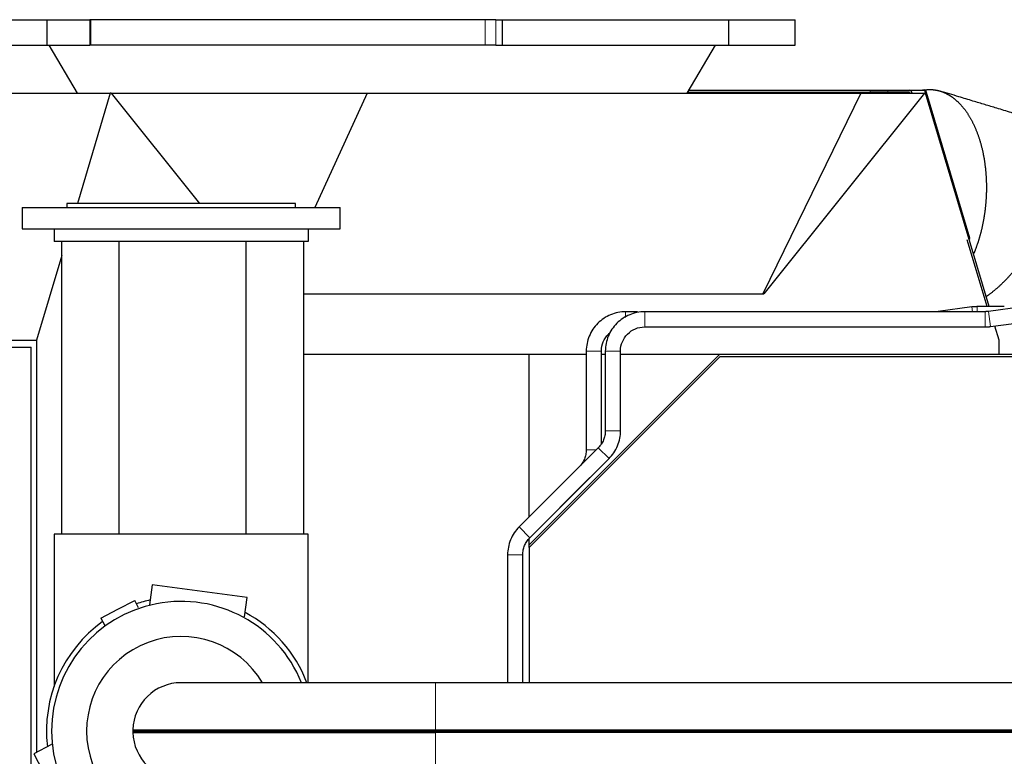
# Model space of a CAD drawing. Header units: inches. Extents: x 0 to 23760, y -13 to 16800.
# Tile 125 of 214: x 11033 to 11808, y 8259 to 8839. Entities that reach past the tile are written whole.
import ezdxf

# ---------------------------------------------------------------- set-up
doc = ezdxf.new("R2010")
doc.units = ezdxf.units.IN
doc.layers.add('254', color=7, linetype='Continuous', true_color=0xffffff)

msp = doc.modelspace()

# ---------------------------------------------------------------- linework, layer by layer
at = {"layer": '254', "color": 2, "linetype": 'Continuous', "lineweight": 25}
for p, q in [((11023.545, 8838.899), (11054.121, 8838.899)), ((11054.121, 8838.899), (11087.906, 8838.899)), ((11054.121, 8838.899), (11054.121, 8818.899)), ((11088.653, 8838.899), (11087.906, 8838.899)), ((11398.911, 8838.899), (11088.653, 8838.899)), ((11407.294, 8838.899), (11398.911, 8838.899)), ((11407.294, 8838.899), (11412.411, 8838.899)), ((11412.411, 8838.899), (11590.453, 8838.899)), ((11412.411, 8838.899), (11412.411, 8818.899)), ((11590.453, 8838.899), (11590.453, 8818.899)), ((11590.455, 8838.899), (11642.888, 8838.899)), ((11642.888, 8818.899), (11642.888, 8838.899)), ((11023.545, 8818.899), (11054.121, 8818.899)), ((11054.121, 8818.899), (11087.906, 8818.899)), ((11055.633, 8818.899), (11077.888, 8781.118)), ((11088.653, 8818.899), (11087.906, 8818.899)), ((11398.911, 8818.899), (11088.653, 8818.899)), ((11407.294, 8818.899), (11398.911, 8818.899)), ((11407.294, 8818.899), (11412.411, 8818.899)), ((11412.411, 8818.899), (11590.453, 8818.899)), ((11557.888, 8781.118), (11580.143, 8818.899)), ((11590.455, 8818.899), (11642.888, 8818.899)), ((10875.179, 8781.118), (11104.036, 8781.118)), ((11104.036, 8781.118), (11078.143, 8694.271)), ((11104.623, 8781.118), (11104.036, 8781.118)), ((11104.623, 8781.118), (11306.29, 8781.118)), ((11104.623, 8781.118), (11174.2, 8694.274)), ((11306.29, 8781.118), (11265.12, 8691.272)), ((11306.29, 8781.118), (11694.568, 8781.118)), ((11558.341, 8781.883), (11702.01, 8781.883)), ((11559.224, 8783.383), (11702.01, 8783.383)), ((11694.568, 8781.118), (11617.628, 8623.26)), ((11744.811, 8781.118), (11618.34, 8623.26)), ((11694.568, 8781.118), (11744.811, 8781.118)), ((11702.01, 8783.383), (11715.938, 8783.383)), ((11715.938, 8781.883), (11702.01, 8781.883)), ((11715.938, 8783.383), (11732.737, 8783.383)), ((11732.737, 8781.883), (11715.938, 8781.883)), ((11732.736, 8783.383), (11743.94, 8783.383)), ((11733.539, 8781.116), (11733.506, 8781.225)), ((11734.661, 8781.738), (11734.846, 8781.118)), ((11745.398, 8781.118), (11744.811, 8781.118)), ((11795.473, 8613.164), (11745.398, 8781.118)), ((11780.489, 8667.043), (11746.336, 8781.597)), ((11159.833, 8694.271), (11069.833, 8694.271)), ((11069.833, 8694.271), (11069.833, 8691.271)), ((11249.833, 8694.271), (11159.833, 8694.271)), ((11249.833, 8691.271), (11249.833, 8694.271)), ((11034.833, 8691.271), (11284.833, 8691.271)), ((11034.833, 8691.271), (11034.833, 8674.271)), ((11284.833, 8674.271), (11284.833, 8691.271)), ((11034.833, 8674.271), (11059.836, 8674.271)), ((11059.833, 8674.271), (11259.833, 8674.271)), ((11059.833, 8674.271), (11059.833, 8664.271)), ((11259.831, 8674.271), (11284.833, 8674.271)), ((11259.833, 8674.271), (11259.833, 8664.271)), ((11259.833, 8664.271), (11059.833, 8664.271)), ((11065.988, 8434.275), (11065.988, 8664.271)), ((11110.988, 8434.274), (11110.988, 8664.27)), ((11210.988, 8434.274), (11210.988, 8664.27)), ((11255.988, 8664.271), (11255.988, 8434.275)), ((11794.098, 8613.165), (11778.397, 8665.827)), ((11065.989, 8653.505), (11046.09, 8586.762)), ((11255.991, 8623.26), (11617.628, 8623.26)), ((11617.628, 8623.26), (11618.34, 8623.26)), ((11518.877, 8609.164), (11509.544, 8609.164)), ((11792.442, 8609.164), (11524.544, 8609.164)), ((11782.064, 8612.892), (11755.353, 8609.331)), ((11821.662, 8612.892), (11794.953, 8609.331)), ((11796.539, 8597.436), (11823.248, 8600.997)), ((11524.541, 8597.164), (11752.841, 8597.164)), ((11524.544, 8597.164), (11792.442, 8597.164)), ((11803.345, 8586.762), (11800.024, 8597.901)), ((10817.233, 8586.762), (11046.09, 8586.762)), ((11046.09, 8586.762), (11046.09, 8262.502)), ((11803.345, 8575.658), (11803.345, 8586.762)), ((10661.711, 8581.164), (11041.711, 8581.164)), ((11041.711, 7781.164), (11041.711, 8581.164)), ((11478.544, 8578.164), (11478.544, 8500.536)), ((11490.544, 8505.261), (11490.544, 8578.164)), ((11493.544, 8578.164), (11493.544, 8515.536)), ((11505.544, 8515.536), (11505.544, 8578.164)), ((11255.989, 8575.664), (11433.711, 8575.664)), ((11583.634, 8573.664), (11433.633, 8423.663)), ((11433.711, 8575.664), (11478.547, 8575.664)), ((11433.711, 8447.835), (11433.711, 8575.664)), ((11433.711, 8425.674), (11583.711, 8575.664)), ((11490.547, 8575.664), (11493.547, 8575.664)), ((11505.547, 8575.664), (11583.711, 8575.664)), ((12133.634, 8573.664), (11583.634, 8573.664)), ((11583.711, 8575.664), (12133.711, 8575.664)), ((11487.979, 8502.101), (11425.73, 8439.852)), ((11434.216, 8431.367), (11496.465, 8493.616)), ((11472.979, 8487.101), (11425.73, 8439.852)), ((11434.216, 8431.367), (11481.465, 8478.616)), ((11259.833, 8434.271), (11059.833, 8434.271)), ((11059.833, 8434.271), (11059.833, 8314.43)), ((11259.833, 8317.322), (11259.833, 8434.271)), ((11433.711, 8425.674), (11433.711, 8430.762)), ((11433.633, 8423.663), (11433.633, 8317.317)), ((11433.711, 8423.737), (11433.711, 8425.674)), ((11416.651, 8417.932), (11416.651, 8317.322)), ((11428.651, 8317.322), (11428.651, 8417.932)), ((11137.004, 8394.235), (11134.95, 8378.633)), ((11211.639, 8384.409), (11137.004, 8394.235)), ((11209.611, 8369.005), (11211.639, 8384.409)), ((11096.617, 8368.12), (11109.965, 8375.069)), ((11109.965, 8375.069), (11123.312, 8382.017)), ((11126.384, 8376.115), (11123.312, 8382.017)), ((11096.617, 8368.12), (11099.702, 8362.194)), ((11359.834, 8317.321), (11159.834, 8317.321)), ((12168.498, 8317.321), (11359.834, 8317.321)), ((11121.797, 8280.298), (11122.797, 8279.271)), ((11121.797, 8280.298), (11359.834, 8280.298)), ((11121.797, 8278.244), (11122.797, 8279.271)), ((11121.797, 8278.244), (11359.834, 8278.244)), ((11122.797, 8279.271), (11359.834, 8279.271)), ((11359.834, 8280.298), (12029.342, 8280.298)), ((11359.834, 8279.271), (12028.017, 8279.271)), ((12026.692, 8278.244), (11359.834, 8278.244)), ((11057.777, 8268.578), (11043.995, 8261.404)), ((11043.995, 8261.404), (11061.375, 8228.017))]:
    msp.add_line(p, q, dxfattribs=at)
at = {"layer": '254', "color": 110, "linetype": 'Continuous', "lineweight": 13}
for p, q in [((11087.906, 8838.899), (11087.906, 8818.899)), ((11088.653, 8838.899), (11088.653, 8818.899)), ((11398.911, 8838.899), (11398.911, 8818.899)), ((11407.294, 8838.899), (11407.294, 8818.899)), ((11557.952, 8781.225), (11733.506, 8781.225)), ((11702.01, 8781.883), (11702.01, 8783.383)), ((11715.938, 8783.383), (11715.938, 8781.883)), ((11509.544, 8604.661), (11509.544, 8609.164)), ((11524.544, 8597.164), (11524.544, 8609.164)), ((11755.375, 8609.164), (11755.353, 8609.331)), ((11782.561, 8609.164), (11782.064, 8612.892)), ((11786.16, 8609.164), (11786.16, 8613.164)), ((11792.442, 8597.164), (11792.442, 8609.164)), ((11796.539, 8597.436), (11794.953, 8609.331)), ((11490.544, 8578.164), (11478.544, 8578.164)), ((11505.544, 8578.164), (11493.544, 8578.164)), ((11505.544, 8515.536), (11493.544, 8515.536)), ((11486.414, 8500.536), (11478.544, 8500.536)), ((11496.465, 8493.616), (11487.979, 8502.101)), ((11434.216, 8431.367), (11425.73, 8439.852)), ((11416.651, 8417.932), (11428.65, 8417.932)), ((11359.834, 8280.298), (11359.834, 8317.321)), ((11359.834, 8280.298), (11359.834, 8279.271)), ((11359.834, 8278.244), (11359.834, 8279.271)), ((11359.834, 8278.244), (11359.834, 8241.221))]:
    msp.add_line(p, q, dxfattribs=at)
at = {"layer": '254', "color": 2, "linetype": 'Continuous', "lineweight": 25}
for centre, radius, start, end in [((11743.94, 8780.883), 2.5, 16.60179, 90), ((11159.834, 8279.271), 102, 21.898125, 180), ((11159.833, 8279.271), 106, 103.303125, 109.33875), ((11159.833, 8279.271), 106, 21.031875, 61.700625), ((11159.833, 8279.271), 106, 125.6625, 186.705), ((11159.834, 8279.271), 74.397, 30.763125, 270), ((11159.834, 8279.271), 38.05, 90, 178.453367), ((11159.834, 8279.271), 102, 180, 338.101875), ((11159.834, 8279.271), 38.05, 181.546633, 270), ((11159.834, 8279.271), 38, 178.526794, 181.473206)]:
    msp.add_arc(centre, radius, start, end, dxfattribs=at)
for centre, major_axis, ratio, start_param, end_param in [((11732.737, 8780.883), (0, -2.5), 0.819152, 1.9198622, 3.1415927), ((11732.737, 8780.883), (0, 1), 0.819152, 5.0614548, 6.2831853), ((11778.094, 8666.329), (2.396, 0.714), 0.1961747, 5.338434, 6.2831698)]:
    msp.add_ellipse(centre, major_axis=major_axis, ratio=ratio, start_param=start_param, end_param=end_param, dxfattribs=at)
at = {"layer": '254', "color": 110, "linetype": 'Continuous', "lineweight": 13}
for major_axis, ratio, start_param, end_param in [((0, -2.5), 0.5735764, 1.664995, 3.1415927), ((-2.396, -0.714), 0.1961747, 2.1968413, 3.1415771)]:
    msp.add_ellipse((11743.94, 8780.883), major_axis=major_axis, ratio=ratio, start_param=start_param, end_param=end_param, dxfattribs=at)
at = {"layer": '254', "color": 2, "linetype": 'Continuous', "lineweight": 25}
for points, degree in [([(11744.506, 8783.612), (11744.016, 8783.535), (11743.525, 8783.459), (11743.035, 8783.383)], 3), ([(11786.16, 8613.164), (11782.064, 8612.892)], 1), ([(11807.501, 8613.164), (11786.16, 8613.164)], 1), ([(11794.953, 8609.33), (11792.442, 8609.163)], 1), ([(11792.442, 8597.165), (11796.539, 8597.437)], 1)]:
    msp.add_open_spline(points, degree=degree, dxfattribs=at)
for points, degree, knots in [([(11744.555, 8783.619), (11745.711, 8783.797), (11749.087, 8784.043), (11753.561, 8783.652), (11758.051, 8782.508), (11762.491, 8780.584), (11766.816, 8777.876), (11771.11, 8774.277), (11775.34, 8769.643), (11779.263, 8764.129), (11782.749, 8757.925), (11785.752, 8751.165), (11788.281, 8743.902), (11790.352, 8736.083), (11791.893, 8727.938), (11792.888, 8719.812), (11793.384, 8711.839), (11793.431, 8704.124), (11793.264, 8700.439)], 2, [0, 0, 0, 0.0294207, 0.0845672, 0.1397138, 0.1948603, 0.2500069, 0.3051534, 0.3642828, 0.4254036, 0.4865243, 0.5476451, 0.6087659, 0.6714185, 0.7371348, 0.8028511, 0.8685674, 0.9342837, 1, 1, 1]), ([(11828.325, 8761.141), (11823.179, 8762.699), (11814.267, 8765.399), (11802.216, 8769.05), (11792.196, 8772.085), (11782.254, 8775.097), (11770.482, 8778.663), (11761.826, 8781.286), (11756.858, 8782.791)], 3, [0, 0, 0, 0, 0.21599, 0.3741299, 0.505833, 0.6366241, 0.7914513, 1, 1, 1, 1]), ([(11793.264, 8700.439), (11793.124, 8697.345), (11792.56, 8690.914), (11791.669, 8684.28), (11790.431, 8677.503), (11788.818, 8670.654), (11786.742, 8663.57), (11784.533, 8657.465), (11783.518, 8655.025)], 2, [0, 0, 0, 0.1466985, 0.2933971, 0.4400956, 0.5867942, 0.7334927, 0.8907862, 1, 1, 1]), ([(11841.122, 8685.941), (11840.066, 8683.125), (11837.593, 8677.272), (11834.728, 8671.236), (11831.466, 8665.072), (11827.801, 8658.845), (11823.594, 8652.406), (11818.73, 8645.749), (11813.369, 8639.234), (11807.655, 8633.103), (11801.671, 8627.487), (11795.735, 8622.684), (11792.848, 8620.69)], 2, [0, 0, 0, 0.0866957, 0.1733914, 0.260087, 0.3467827, 0.4334784, 0.5264354, 0.6225232, 0.7186109, 0.8146986, 0.9107863, 1, 1, 1]), ([(11509.544, 8609.164), (11505.314, 8609.086), (11497.5, 8607.531), (11487.055, 8600.653), (11480.177, 8590.208), (11478.623, 8582.394), (11478.544, 8578.164)], 3, [0, 0, 0, 0, 0.2490767, 0.5, 0.7509234, 1, 1, 1, 1]), ([(11524.544, 8609.163), (11520.314, 8609.085), (11512.5, 8607.53), (11502.056, 8600.652), (11495.178, 8590.208), (11493.624, 8582.394), (11493.545, 8578.164)], 3, [0, 0, 0, 0, 0.2490767, 0.5, 0.7509232, 1, 1, 1, 1]), ([(11490.544, 8578.164), (11490.554, 8580.8), (11491.462, 8585.616), (11494.71, 8590.445), (11497.084, 8592.575), (11497.621, 8593.008)], 3, [0, 0, 0, 0, 0.4421887, 0.8791934, 1, 1, 1, 1]), ([(11505.544, 8578.164), (11505.554, 8580.8), (11506.461, 8585.616), (11510.736, 8591.972), (11517.092, 8596.247), (11521.908, 8597.155), (11524.544, 8597.165)], 3, [0, 0, 0, 0, 0.2514738, 0.5, 0.7485261, 1, 1, 1, 1]), ([(11493.545, 8515.536), (11493.556, 8514.238), (11493.326, 8511.769), (11492.269, 8508.195), (11490.489, 8504.92), (11488.906, 8503.012), (11487.98, 8502.101)], 3, [0, 0, 0, 0, 0.2571631, 0.5, 0.7428369, 1, 1, 1, 1]), ([(11496.464, 8493.617), (11497.876, 8495.055), (11500.425, 8498.185), (11503.316, 8503.619), (11505.114, 8509.506), (11505.525, 8513.522), (11505.544, 8515.536)], 3, [0, 0, 0, 0, 0.2456194, 0.5, 0.7543806, 1, 1, 1, 1]), ([(11478.544, 8500.536), (11478.555, 8499.238), (11478.325, 8496.769), (11477.269, 8493.195), (11475.488, 8489.92), (11473.905, 8488.012), (11472.979, 8487.101)], 3, [0, 0, 0, 0, 0.2571643, 0.5, 0.7428357, 1, 1, 1, 1]), ([(11425.73, 8439.852), (11424.319, 8438.414), (11421.77, 8435.284), (11418.878, 8429.85), (11417.08, 8423.963), (11416.67, 8419.947), (11416.651, 8417.932)], 3, [0, 0, 0, 0, 0.245619, 0.5, 0.754381, 1, 1, 1, 1]), ([(11425.731, 8439.852), (11424.32, 8438.414), (11421.771, 8435.284), (11418.879, 8429.85), (11417.081, 8423.963), (11416.67, 8419.947), (11416.652, 8417.932)], 3, [0, 0, 0, 0, 0.2456194, 0.5, 0.7543806, 1, 1, 1, 1]), ([(11428.65, 8417.932), (11428.639, 8419.231), (11428.869, 8421.7), (11429.926, 8425.274), (11431.706, 8428.549), (11433.289, 8430.457), (11434.215, 8431.368)], 3, [0, 0, 0, 0, 0.2571631, 0.5, 0.7428369, 1, 1, 1, 1]), ([(11428.651, 8417.932), (11428.64, 8419.231), (11428.87, 8421.699), (11429.927, 8425.274), (11431.707, 8428.548), (11433.29, 8430.456), (11434.216, 8431.367)], 3, [0, 0, 0, 0, 0.2571643, 0.5, 0.7428357, 1, 1, 1, 1])]:
    msp.add_open_spline(points, degree=degree, knots=knots, dxfattribs=at)

doc.saveas('drawing.dxf')
